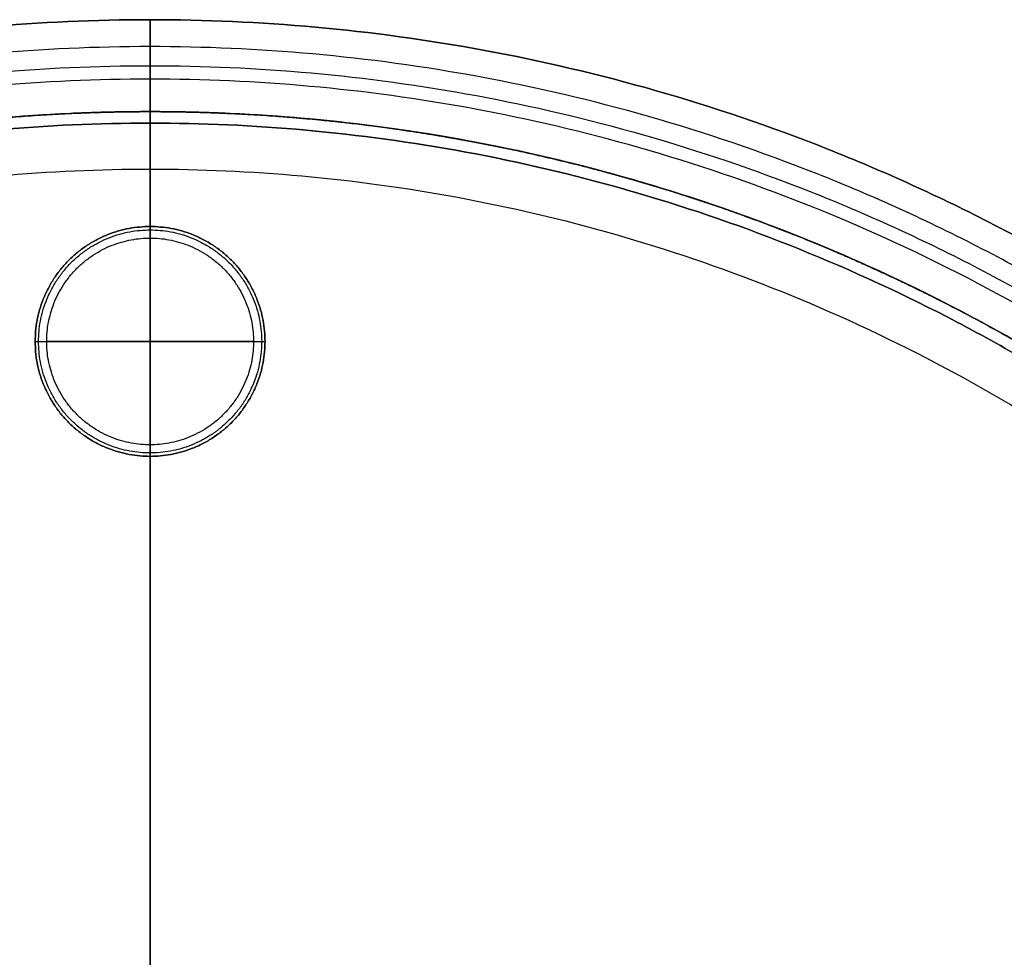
# Model space of a CAD drawing. Header units: millimetres. Extents: x -160 to 760, y -160 to 160.
# Tile 8 of 9: x 589 to 674, y 78 to 160. Entities that reach past the tile are written whole.
import ezdxf

# ---------------------------------------------------------------- set-up
doc = ezdxf.new("R2010")
doc.units = ezdxf.units.MM
doc.layers.add('IMI - 3 elements__Rubber', color=18, linetype='Continuous', true_color=0x000000)
doc.layers.add('IMI - 3 elements__Volumes', color=18, linetype='Continuous', true_color=0x000000)

msp = doc.modelspace()

# ---------------------------------------------------------------- linework, layer by layer
at = {"layer": 'IMI - 3 elements__Rubber'}
for p, q in [((600, 122, 4), (600, 142, 4)), ((600, 123), (600, 141)), ((590, 132, 4), (610, 132, 4)), ((609, 132), (591, 132))]:
    msp.add_line(p, q, dxfattribs=at)
for points, weights, knots in [([(610, 132, 4), (610, 142, 4), (600, 142, 4), (590, 142, 4), (590, 132, 4)], [1, 0.707106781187, 1, 0.707106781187, 1], [-40, -40, -40, -20, -20, 0, 0, 0]), ([(610, 132, 1), (610, 142, 1), (600, 142, 1), (590, 142, 1), (590, 132, 1)], [1, 0.707106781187, 1, 0.707106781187, 1], [0, 0, 0, 20, 20, 40, 40, 40]), ([(590, 132, 2), (590, 142, 2), (600, 142, 2), (610, 142, 2), (610, 132, 2)], [1, 0.707106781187, 1, 0.707106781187, 1], [31.415927, 31.415927, 31.415927, 47.12389, 47.12389, 62.831853, 62.831853, 62.831853]), ([(590.293, 132, 0.293), (590.293, 141.707, 0.293), (600, 141.707, 0.293), (609.707, 141.707, 0.293), (609.707, 132, 0.293)], [0.853553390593, 0.603553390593, 0.853553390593, 0.603553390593, 0.853553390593], [28.27362, 28.27362, 28.27362, 42.410429, 42.410429, 56.547239, 56.547239, 56.547239]), ([(591, 132), (591, 141), (600, 141), (609, 141), (609, 132)], [1, 0.707106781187, 1, 0.707106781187, 1], [28.27362, 28.27362, 28.27362, 42.410429, 42.410429, 56.547239, 56.547239, 56.547239]), ([(590, 132, 1), (590, 122, 1), (600, 122, 1), (610, 122, 1), (610, 132, 1)], [1, 0.707106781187, 1, 0.707106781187, 1], [0, 0, 0, 20, 20, 40, 40, 40]), ([(590, 132, 4), (590, 122, 4), (600, 122, 4), (610, 122, 4), (610, 132, 4)], [1, 0.707106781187, 1, 0.707106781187, 1], [-40, -40, -40, -20, -20, 0, 0, 0]), ([(610, 132, 2), (610, 122, 2), (600, 122, 2), (590, 122, 2), (590, 132, 2)], [1, 0.707106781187, 1, 0.707106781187, 1], [0, 0, 0, 15.707963, 15.707963, 31.415927, 31.415927, 31.415927]), ([(609.707, 132, 0.293), (609.707, 122.293, 0.293), (600, 122.293, 0.293), (590.293, 122.293, 0.293), (590.293, 132, 0.293)], [0.853553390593, 0.603553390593, 0.853553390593, 0.603553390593, 0.853553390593], [0, 0, 0, 14.13681, 14.13681, 28.27362, 28.27362, 28.27362]), ([(609, 132), (609, 123), (600, 123), (591, 123), (591, 132)], [1, 0.707106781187, 1, 0.707106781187, 1], [0, 0, 0, 14.13681, 14.13681, 28.27362, 28.27362, 28.27362])]:
    msp.add_rational_spline(points, weights, degree=2, knots=knots, dxfattribs=at)
for points in [[(600, 142, 4), (600, 142, 2.5), (600, 142, 1)], [(590, 132, 4), (590, 132, 2.5), (590, 132, 1)], [(610, 132, 1), (610, 132, 2.5), (610, 132, 4)], [(600, 122, 4), (600, 122, 2.5), (600, 122, 1)]]:
    msp.add_open_spline(points, degree=2, dxfattribs=at)
at = {"layer": 'IMI - 3 elements__Rubber', "extrusion": (1, 0, 0)}
msp.add_rational_spline([(600, 142, 1), (600, 142), (600, 141)], [1, 0.707106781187, 1], degree=2, dxfattribs=at)
at = {"layer": 'IMI - 3 elements__Rubber', "extrusion": (0, -1, 0)}
msp.add_rational_spline([(590, 132, 1), (590, 132), (591, 132)], [1, 0.707106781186, 1], degree=2, dxfattribs=at)
at = {"layer": 'IMI - 3 elements__Rubber', "extrusion": (1.13687e-13, 1, -1.13687e-13)}
msp.add_rational_spline([(609, 132), (610, 132), (610, 132, 1)], [1, 0.707106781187, 1], degree=2, dxfattribs=at)
at = {"layer": 'IMI - 3 elements__Rubber', "extrusion": (-1, 0, 0)}
msp.add_rational_spline([(600, 122, 1), (600, 122), (600, 123)], [1, 0.707106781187, 1], degree=2, dxfattribs=at)
at = {"layer": 'IMI - 3 elements__Volumes'}
for p, q in [((600, -152, 8), (600, 152, 8)), ((600, -152, 4), (600, 152, 4)), ((600, 151, 394), (600, 147, 394)), ((600, 151, 194), (600, 147, 194))]:
    msp.add_line(p, q, dxfattribs=at)
for points, weights, degree, knots in [([(440, 0, 12), (440, 160, 12), (600, 160, 12), (760, 160, 12), (760, 0, 12)], [1, 0.707106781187, 1, 0.707106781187, 1], 2, [-477.521329, -477.521329, -477.521329, -238.760665, -238.760665, 0, 0, 0]), ([(760, 0, 196), (760, 160, 196), (600, 160, 196), (440, 160, 196), (440, 0, 196)], [1, 0.707106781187, 1, 0.707106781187, 1], 2, [0, 0, 0, 238.760665, 238.760665, 477.521329, 477.521329, 477.521329]), ([(440, 0, 596), (440, 160, 596), (600, 160, 596), (760, 160, 596), (760, 0, 596)], [1, 0.707106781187, 1, 0.707106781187, 1], 2, [502.654825, 502.654825, 502.654825, 753.982237, 753.982237, 1005.309649, 1005.309649, 1005.309649]), ([(440, 0, 412), (440, 160, 412), (600, 160, 412), (760, 160, 412), (760, 0, 412)], [1, 0.707106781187, 1, 0.707106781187, 1], 2, [502.654825, 502.654825, 502.654825, 753.982237, 753.982237, 1005.309649, 1005.309649, 1005.309649]), ([(760, 0, 396), (760, 160, 396), (600, 160, 396), (440, 160, 396), (440, 0, 396)], [1, 0.707106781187, 1, 0.707106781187, 1], 2, [0, 0, 0, 238.760665, 238.760665, 477.521329, 477.521329, 477.521329]), ([(440, 0, 212), (440, 160, 212), (600, 160, 212), (760, 160, 212), (760, 0, 212)], [1, 0.707106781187, 1, 0.707106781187, 1], 2, [502.654825, 502.654825, 502.654825, 753.982237, 753.982237, 1005.309649, 1005.309649, 1005.309649]), ([(600, 0, 604), (600, 76, 604), (600, 152, 604), (600, 160, 604), (600, 160, 596), (600, 160, 504), (600, 160, 412), (600, 160, 404), (600, 152, 404), (600, 151.5, 404), (600, 151, 404)], [1, 1, 1, 0.707106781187, 1, 1, 1, 0.707106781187, 1, 1, 1], 2, [-152, -152, -152, 0, 0, 12.566371, 12.566371, 196.566371, 196.566371, 209.132741, 209.132741, 210.132741, 210.132741, 210.132741]), ([(757.657, 0, 6.343), (757.657, 157.657, 6.343), (600, 157.657, 6.343), (442.343, 157.657, 6.343), (442.343, 0, 6.343)], [0.853553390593, 0.603553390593, 0.853553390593, 0.603553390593, 0.853553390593], 2, [0, 0, 0, 238.760665, 238.760665, 477.521329, 477.521329, 477.521329]), ([(757.657, 0, 201.657), (757.657, 157.657, 201.657), (600, 157.657, 201.657), (442.343, 157.657, 201.657), (442.343, 0, 201.657)], [0.853553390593, 0.603553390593, 0.853553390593, 0.603553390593, 0.853553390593], 2, [0, 0, 0, 238.760665, 238.760665, 477.521329, 477.521329, 477.521329]), ([(757.657, 0, 401.657), (757.657, 157.657, 401.657), (600, 157.657, 401.657), (442.343, 157.657, 401.657), (442.343, 0, 401.657)], [0.853553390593, 0.603553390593, 0.853553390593, 0.603553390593, 0.853553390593], 2, [0, 0, 0, 238.760665, 238.760665, 477.521329, 477.521329, 477.521329]), ([(444, 0, 196), (444, 156, 196), (600, 156, 196), (756, 156, 196), (756, 0, 196)], [1, 0.707106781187, 1, 0.707106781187, 1], 2, [0, 0, 0, 312, 312, 624, 624, 624]), ([(444, 0, 12), (444, 156, 12), (600, 156, 12), (756, 156, 12), (756, 0, 12)], [1, 0.707106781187, 1, 0.707106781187, 1], 2, [0, 0, 0, 320, 320, 640, 640, 640]), ([(444, 0, 104), (444, 156, 104), (600, 156, 104), (756, 156, 104), (756, 0, 104)], [1, 0.707106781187, 1, 0.707106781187, 1], 2, [0, 0, 0, 320, 320, 640, 640, 640]), ([(444, 0, 412), (444, 156, 412), (600, 156, 412), (756, 156, 412), (756, 0, 412)], [1, 0.707106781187, 1, 0.707106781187, 1], 2, [502.654825, 502.654825, 502.654825, 753.982237, 753.982237, 1005.309649, 1005.309649, 1005.309649]), ([(444, 0, 596), (444, 156, 596), (600, 156, 596), (756, 156, 596), (756, 0, 596)], [1, 0.707106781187, 1, 0.707106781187, 1], 2, [502.654825, 502.654825, 502.654825, 753.982237, 753.982237, 1005.309649, 1005.309649, 1005.309649]), ([(444, 0, 396), (444, 156, 396), (600, 156, 396), (756, 156, 396), (756, 0, 396)], [1, 0.707106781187, 1, 0.707106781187, 1], 2, [0, 0, 0, 312, 312, 624, 624, 624]), ([(444, 0, 212), (444, 156, 212), (600, 156, 212), (756, 156, 212), (756, 0, 212)], [1, 0.707106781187, 1, 0.707106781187, 1], 2, [502.654825, 502.654825, 502.654825, 753.982237, 753.982237, 1005.309649, 1005.309649, 1005.309649]), ([(754.828, 0, 9.172), (754.828, 154.828, 9.172), (600, 154.828, 9.172), (445.172, 154.828, 9.172), (445.172, 0, 9.172)], [0.853553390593, 0.603553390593, 0.853553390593, 0.603553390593, 0.853553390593], 2, [0, 0, 0, 238.760665, 238.760665, 477.521329, 477.521329, 477.521329]), ([(754.828, 0, 198.829), (754.828, 154.828, 198.829), (600, 154.828, 198.829), (445.172, 154.828, 198.829), (445.172, 0, 198.829)], [0.853553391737, 0.603553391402, 0.853553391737, 0.603553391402, 0.853553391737], 2, [0, 0, 0, 238.760665, 238.760665, 477.521329, 477.521329, 477.521329]), ([(754.828, 0, 398.829), (754.828, 154.828, 398.829), (600, 154.828, 398.829), (445.172, 154.828, 398.829), (445.172, 0, 398.829)], [0.853553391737, 0.603553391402, 0.853553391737, 0.603553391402, 0.853553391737], 2, [0, 0, 0, 238.760665, 238.760665, 477.521329, 477.521329, 477.521329]), ([(752, 0, 8), (752, 152, 8), (600, 152, 8), (448, 152, 8), (448, 0, 8)], [1, 0.707106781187, 1, 0.707106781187, 1], 2, [0, 0, 0, 238.760665, 238.760665, 477.521329, 477.521329, 477.521329]), ([(448, 0, 4), (448, 152, 4), (600, 152, 4), (752, 152, 4), (752, 0, 4)], [1, 0.707106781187, 1, 0.707106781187, 1], 2, [-477.521329, -477.521329, -477.521329, -238.760665, -238.760665, 0, 0, 0]), ([(448, 0, 204), (448, 152, 204), (600, 152, 204), (752, 152, 204), (752, 0, 204)], [1, 0.707106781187, 1, 0.707106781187, 1], 2, [-477.521329, -477.521329, -477.521329, -238.760665, -238.760665, 0, 0, 0]), ([(448, 0, 202), (448, 4.429, 201.989), (448.39, 13.352, 201.967), (449.573, 22.256, 201.947), (451.22, 31.476, 201.928), (452.843, 38.586, 201.914), (455.698, 47.93, 201.898), (457.359, 52.554, 201.891), (460.135, 59.728, 201.88), (464.421, 69.309, 201.867), (472.326, 82.983, 201.853), (481.656, 95.827, 201.844), (488.76, 103.72, 201.842), (496.28, 111.24, 201.842), (504.173, 118.344, 201.844), (517.017, 127.674, 201.853), (530.691, 135.579, 201.867), (540.272, 139.865, 201.88), (547.446, 142.641, 201.891), (552.07, 144.302, 201.898), (561.414, 147.157, 201.914), (568.524, 148.78, 201.928), (577.744, 150.427, 201.947), (584.438, 151.316, 201.962), (593.358, 151.903, 201.983), (597.792, 152, 201.994), (600, 152, 202), (602.208, 152, 201.994), (606.642, 151.903, 201.983), (615.562, 151.316, 201.962), (622.256, 150.427, 201.947), (631.476, 148.78, 201.928), (638.586, 147.157, 201.914), (647.93, 144.302, 201.898), (652.554, 142.641, 201.891), (659.728, 139.865, 201.88), (669.309, 135.579, 201.867), (682.983, 127.674, 201.853), (695.827, 118.344, 201.844), (703.72, 111.24, 201.842), (711.24, 103.72, 201.842), (718.344, 95.827, 201.844), (727.674, 82.983, 201.853), (735.579, 69.309, 201.867), (739.865, 59.728, 201.88), (742.641, 52.554, 201.891), (744.302, 47.93, 201.898), (747.157, 38.586, 201.914), (748.78, 31.476, 201.928), (750.427, 22.256, 201.947), (751.61, 13.352, 201.967), (752, 4.429, 201.989), (752, 0, 202)], [1, 0.994321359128, 0.983624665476, 0.974249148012, 0.965272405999, 0.958900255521, 0.951517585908, 0.94819742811, 0.943321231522, 0.937530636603, 0.931326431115, 0.927603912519, 0.926776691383, 0.92677669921, 0.927603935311, 0.93132647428, 0.937530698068, 0.943321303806, 0.948197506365, 0.951517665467, 0.958900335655, 0.965272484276, 0.974249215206, 0.98128083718, 0.991647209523, 0.99716068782, 1, 0.99716068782, 0.991647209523, 0.98128083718, 0.974249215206, 0.965272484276, 0.958900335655, 0.951517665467, 0.948197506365, 0.943321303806, 0.937530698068, 0.93132647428, 0.927603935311, 0.92677669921, 0.926776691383, 0.927603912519, 0.931326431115, 0.937530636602, 0.943321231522, 0.94819742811, 0.951517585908, 0.958900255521, 0.965272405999, 0.974249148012, 0.983624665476, 0.994321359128, 1], 3, [-477.92479, -477.92479, -477.92479, -477.92479, -464.025715, -450.12664, -450.12664, -435.392457, -428.025365, -420.658274, -420.658274, -405.104585, -389.550896, -373.997208, -358.443519, -358.443519, -342.889837, -327.336155, -311.782473, -296.228791, -296.228791, -288.861709, -281.494628, -266.760465, -266.760465, -252.86143, -245.911913, -238.962395, -238.962395, -238.962395, -232.012878, -225.06336, -211.164326, -211.164326, -196.430163, -189.063081, -181.696, -181.696, -166.142318, -150.588635, -135.034953, -119.481271, -119.481271, -103.927583, -88.373894, -72.820205, -57.266517, -57.266517, -49.899425, -42.532334, -27.79815, -27.79815, -13.899075, 0, 0, 0, 0]), ([(448, 0, 408), (448, 152, 408), (600, 152, 408), (752, 152, 408), (752, 0, 408)], [1, 0.707106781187, 1, 0.707106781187, 1], 2, [502.654825, 502.654825, 502.654825, 753.982237, 753.982237, 1005.309649, 1005.309649, 1005.309649]), ([(448, 0, 600), (448, 152, 600), (600, 152, 600), (752, 152, 600), (752, 0, 600)], [1, 0.707106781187, 1, 0.707106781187, 1], 2, [502.654825, 502.654825, 502.654825, 753.982237, 753.982237, 1005.309649, 1005.309649, 1005.309649]), ([(448, 0, 604), (448, 152, 604), (600, 152, 604), (752, 152, 604), (752, 0, 604)], [1, 0.707106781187, 1, 0.707106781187, 1], 2, [502.654825, 502.654825, 502.654825, 753.982237, 753.982237, 1005.309649, 1005.309649, 1005.309649]), ([(448, 0, 404), (448, 152, 404), (600, 152, 404), (752, 152, 404), (752, 0, 404)], [1, 0.707106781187, 1, 0.707106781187, 1], 2, [502.654825, 502.654825, 502.654825, 753.982237, 753.982237, 1005.309649, 1005.309649, 1005.309649]), ([(448, 0, 404), (448, 152, 404), (600, 152, 404), (752, 152, 404), (752, 0, 404)], [1, 0.707106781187, 1, 0.707106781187, 1], 2, [-477.521329, -477.521329, -477.521329, -238.760665, -238.760665, 0, 0, 0]), ([(448, 0, 402), (448, 4.429, 401.989), (448.39, 13.352, 401.967), (449.573, 22.256, 401.947), (451.22, 31.476, 401.928), (452.843, 38.586, 401.914), (455.698, 47.93, 401.898), (457.359, 52.554, 401.891), (460.135, 59.728, 401.88), (464.421, 69.309, 401.867), (472.326, 82.983, 401.853), (481.656, 95.827, 401.844), (488.76, 103.72, 401.842), (496.28, 111.24, 401.842), (504.173, 118.344, 401.844), (517.017, 127.674, 401.853), (530.691, 135.579, 401.867), (540.272, 139.865, 401.88), (547.446, 142.641, 401.891), (552.07, 144.302, 401.898), (561.414, 147.157, 401.914), (568.524, 148.78, 401.928), (577.744, 150.427, 401.947), (584.438, 151.316, 401.962), (593.358, 151.903, 401.983), (597.792, 152, 401.994), (600, 152, 402), (602.208, 152, 401.994), (606.642, 151.903, 401.983), (615.562, 151.316, 401.962), (622.256, 150.427, 401.947), (631.476, 148.78, 401.928), (638.586, 147.157, 401.914), (647.93, 144.302, 401.898), (652.554, 142.641, 401.891), (659.728, 139.865, 401.88), (669.309, 135.579, 401.867), (682.983, 127.674, 401.853), (695.827, 118.344, 401.844), (703.72, 111.24, 401.842), (711.24, 103.72, 401.842), (718.344, 95.827, 401.844), (727.674, 82.983, 401.853), (735.579, 69.309, 401.867), (739.865, 59.728, 401.88), (742.641, 52.554, 401.891), (744.302, 47.93, 401.898), (747.157, 38.586, 401.914), (748.78, 31.476, 401.928), (750.427, 22.256, 401.947), (751.61, 13.352, 401.967), (752, 4.429, 401.989), (752, 0, 402)], [1, 0.994321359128, 0.983624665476, 0.974249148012, 0.965272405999, 0.958900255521, 0.951517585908, 0.94819742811, 0.943321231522, 0.937530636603, 0.931326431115, 0.927603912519, 0.926776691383, 0.92677669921, 0.927603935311, 0.93132647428, 0.937530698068, 0.943321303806, 0.948197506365, 0.951517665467, 0.958900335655, 0.965272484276, 0.974249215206, 0.98128083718, 0.991647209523, 0.99716068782, 1, 0.99716068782, 0.991647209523, 0.98128083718, 0.974249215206, 0.965272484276, 0.958900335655, 0.951517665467, 0.948197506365, 0.943321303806, 0.937530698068, 0.93132647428, 0.927603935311, 0.92677669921, 0.926776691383, 0.927603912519, 0.931326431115, 0.937530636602, 0.943321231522, 0.94819742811, 0.951517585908, 0.958900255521, 0.965272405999, 0.974249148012, 0.983624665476, 0.994321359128, 1], 3, [-477.92479, -477.92479, -477.92479, -477.92479, -464.025715, -450.12664, -450.12664, -435.392457, -428.025365, -420.658274, -420.658274, -405.104585, -389.550896, -373.997208, -358.443519, -358.443519, -342.889837, -327.336155, -311.782473, -296.228791, -296.228791, -288.861709, -281.494628, -266.760465, -266.760465, -252.86143, -245.911913, -238.962395, -238.962395, -238.962395, -232.012878, -225.06336, -211.164326, -211.164326, -196.430163, -189.063081, -181.696, -181.696, -166.142318, -150.588635, -135.034953, -119.481271, -119.481271, -103.927583, -88.373894, -72.820205, -57.266517, -57.266517, -49.899425, -42.532334, -27.79815, -27.79815, -13.899075, 0, 0, 0, 0]), ([(448, 0, 204), (448, 152, 204), (600, 152, 204), (752, 152, 204), (752, 0, 204)], [1, 0.707106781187, 1, 0.707106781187, 1], 2, [502.654825, 502.654825, 502.654825, 753.982237, 753.982237, 1005.309649, 1005.309649, 1005.309649]), ([(448, 0, 208), (448, 152, 208), (600, 152, 208), (752, 152, 208), (752, 0, 208)], [1, 0.707106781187, 1, 0.707106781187, 1], 2, [502.654825, 502.654825, 502.654825, 753.982237, 753.982237, 1005.309649, 1005.309649, 1005.309649]), ([(751, 0, 404), (751, 151, 404), (600, 151, 404), (449, 151, 404), (449, 0, 404)], [1, 0.707106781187, 1, 0.707106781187, 1], 2, [-1005.309649, -1005.309649, -1005.309649, -753.982237, -753.982237, -502.654825, -502.654825, -502.654825]), ([(449, 0, 394), (449, 151, 394), (600, 151, 394), (751, 151, 394), (751, 0, 394)], [1, 0.707106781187, 1, 0.707106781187, 1], 2, [502.654825, 502.654825, 502.654825, 753.982237, 753.982237, 1005.309649, 1005.309649, 1005.309649]), ([(449, 0, 399), (449, 151, 399), (600, 151, 399), (751, 151, 399), (751, 0, 399)], [1, 0.707106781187, 1, 0.707106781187, 1], 2, [502.654825, 502.654825, 502.654825, 753.982237, 753.982237, 1005.309649, 1005.309649, 1005.309649]), ([(449, 0, 204), (449, 151, 204), (600, 151, 204), (751, 151, 204), (751, 0, 204)], [1, 0.707106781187, 1, 0.707106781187, 1], 2, [502.654825, 502.654825, 502.654825, 753.982237, 753.982237, 1005.309649, 1005.309649, 1005.309649]), ([(449, 0, 194), (449, 151, 194), (600, 151, 194), (751, 151, 194), (751, 0, 194)], [1, 0.707106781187, 1, 0.707106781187, 1], 2, [502.654825, 502.654825, 502.654825, 753.982237, 753.982237, 1005.309649, 1005.309649, 1005.309649]), ([(449, 0, 199), (449, 151, 199), (600, 151, 199), (751, 151, 199), (751, 0, 199)], [1, 0.707106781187, 1, 0.707106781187, 1], 2, [502.654825, 502.654825, 502.654825, 753.982237, 753.982237, 1005.309649, 1005.309649, 1005.309649]), ([(453, 0, 408), (453, 147, 408), (600, 147, 408), (747, 147, 408), (747, 0, 408)], [1, 0.707106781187, 1, 0.707106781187, 1], 2, [502.654825, 502.654825, 502.654825, 753.982237, 753.982237, 1005.309649, 1005.309649, 1005.309649]), ([(453, 0, 394), (453, 147, 394), (600, 147, 394), (747, 147, 394), (747, 0, 394)], [1, 0.707106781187, 1, 0.707106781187, 1], 2, [502.654825, 502.654825, 502.654825, 753.982237, 753.982237, 1005.309649, 1005.309649, 1005.309649]), ([(453, 0, 401), (453, 147, 401), (600, 147, 401), (747, 147, 401), (747, 0, 401)], [1, 0.707106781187, 1, 0.707106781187, 1], 2, [502.654825, 502.654825, 502.654825, 753.982237, 753.982237, 1005.309649, 1005.309649, 1005.309649]), ([(453, 0, 208), (453, 147, 208), (600, 147, 208), (747, 147, 208), (747, 0, 208)], [1, 0.707106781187, 1, 0.707106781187, 1], 2, [0, 0, 0, 294, 294, 588, 588, 588]), ([(453, 0, 194), (453, 147, 194), (600, 147, 194), (747, 147, 194), (747, 0, 194)], [1, 0.707106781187, 1, 0.707106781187, 1], 2, [502.654825, 502.654825, 502.654825, 753.982237, 753.982237, 1005.309649, 1005.309649, 1005.309649]), ([(453, 0, 201), (453, 147, 201), (600, 147, 201), (747, 147, 201), (747, 0, 201)], [1, 0.707106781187, 1, 0.707106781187, 1], 2, [502.654825, 502.654825, 502.654825, 753.982237, 753.982237, 1005.309649, 1005.309649, 1005.309649])]:
    msp.add_rational_spline(points, weights, degree=degree, knots=knots, dxfattribs=at)
at = {"layer": 'IMI - 3 elements__Volumes', "extrusion": (1, 1.93394e-11, 0)}
msp.add_rational_spline([(600, 160, 396), (600, 160, 304), (600, 160, 212), (600, 160, 204), (600, 152, 204), (600, 151.5, 204), (600, 151, 204)], [1, 1, 1, 0.707106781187, 1, 1, 1], degree=2, knots=[12.566371, 12.566371, 12.566371, 196.566371, 196.566371, 209.132741, 209.132741, 210.132741, 210.132741, 210.132741], dxfattribs=at)
at = {"layer": 'IMI - 3 elements__Volumes', "extrusion": (1, 0, 0)}
for points in [[(600, 152, 4), (600, 160, 4), (600, 160, 12)], [(600, 160, 196), (600, 160, 204), (600, 152, 204)], [(600, 160, 396), (600, 160, 404), (600, 152, 404)]]:
    msp.add_rational_spline(points, [1, 0.707106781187, 1], degree=2, dxfattribs=at)
at = {"layer": 'IMI - 3 elements__Volumes'}
for points, degree in [([(600, 160, 196), (600, 160, 104), (600, 160, 12)], 2), ([(600, 156, 196), (600, 156, 104), (600, 156, 12)], 2), ([(600, 152, 204), (600, 152, 202.667), (600, 152, 201.333), (600, 151.999, 200)], 3), ([(600, 152, 404), (600, 152, 402.667), (600, 152, 401.333), (600, 151.999, 400)], 3), ([(600, 151, 404), (600, 151, 399), (600, 151, 394)], 2), ([(600, 151, 204), (600, 151, 199), (600, 151, 194)], 2), ([(600, 147, 394), (600, 147, 401), (600, 147, 408)], 2), ([(600, 147, 194), (600, 147, 201), (600, 147, 208)], 2)]:
    msp.add_open_spline(points, degree=degree, dxfattribs=at)
at = {"layer": 'IMI - 3 elements__Volumes', "extrusion": (1, 0, 0)}
msp.add_rational_spline([(600, 147, 408), (600, 149.5, 408), (600, 152, 408), (600, 156, 408), (600, 156, 412), (600, 156, 504), (600, 156, 596), (600, 156, 600), (600, 152, 600), (600, 76, 600), (600, 0, 600)], [1, 1, 1, 0.707106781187, 1, 1, 1, 0.707106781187, 1, 1, 1], degree=2, knots=[228.132741, 228.132741, 228.132741, 229.132741, 229.132741, 241.699112, 241.699112, 425.699112, 425.699112, 438.265482, 438.265482, 590.265483, 590.265483, 590.265483], dxfattribs=at)
at = {"layer": 'IMI - 3 elements__Volumes', "extrusion": (-1, 0, 0)}
msp.add_rational_spline([(600, 147, 208), (600, 149.5, 208), (600, 152, 208), (600, 156, 208), (600, 156, 212), (600, 156, 304), (600, 156, 396)], [1, 1, 1, 0.707106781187, 1, 1, 1], degree=2, knots=[228.132741, 228.132741, 228.132741, 229.132741, 229.132741, 241.699112, 241.699112, 425.699112, 425.699112, 425.699112], dxfattribs=at)
at = {"layer": 'IMI - 3 elements__Volumes', "extrusion": (1, -2.55795e-13, 0)}
msp.add_rational_spline([(600, 152, 8), (600, 156, 8), (600, 156, 12)], [1, 0.707106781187, 1], degree=2, dxfattribs=at)
at = {"layer": 'IMI - 3 elements__Volumes', "extrusion": (1, -5.11546e-13, -1.9894e-13)}
msp.add_rational_spline([(600, 156, 196), (600, 156, 200), (600, 152, 200)], [1, 0.707093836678, 1.00002589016], degree=2, dxfattribs=at)
at = {"layer": 'IMI - 3 elements__Volumes', "extrusion": (1, -5.11545e-13, -2.27359e-13)}
msp.add_rational_spline([(600, 156, 396), (600, 156, 400), (600, 152, 400)], [1, 0.707093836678, 1.00002589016], degree=2, dxfattribs=at)
at = {"layer": 'IMI - 3 elements__Volumes'}
for points in [[(752, 0, 200), (752, 4.64, 200), (751.575, 13.907, 200), (750.306, 23.096, 200), (748.567, 32.495, 200), (746.874, 39.674, 200), (743.931, 49.05, 200), (742.233, 53.664, 200), (739.416, 60.778, 200), (735.11, 70.211, 200), (727.264, 83.594, 200), (718.098, 96.11, 200), (711.151, 103.809, 200), (703.809, 111.151, 200), (696.11, 118.098, 200), (683.594, 127.264, 200), (670.211, 135.11, 200), (660.778, 139.416, 200), (653.664, 142.233, 200), (649.05, 143.931, 200), (639.674, 146.874, 200), (632.495, 148.567, 200), (623.096, 150.306, 200), (616.204, 151.258, 200), (606.956, 151.893, 200), (602.32, 151.999, 200), (600, 151.999, 200), (597.68, 151.999, 200), (593.044, 151.893, 200), (583.796, 151.258, 200), (576.904, 150.306, 200), (567.505, 148.567, 200), (560.326, 146.874, 200), (550.95, 143.931, 200), (546.336, 142.233, 200), (539.222, 139.416, 200), (529.789, 135.11, 200), (516.406, 127.264, 200), (503.89, 118.098, 200), (496.191, 111.151, 200), (488.849, 103.809, 200), (481.902, 96.11, 200), (472.736, 83.594, 200), (464.89, 70.211, 200), (460.584, 60.778, 200), (457.767, 53.664, 200), (456.069, 49.05, 200), (453.126, 39.674, 200), (451.433, 32.495, 200), (449.694, 23.096, 200), (448.425, 13.907, 200), (448, 4.64, 200), (448, 0, 200)], [(752, 0, 400), (752, 4.64, 400), (751.575, 13.907, 400), (750.306, 23.096, 400), (748.567, 32.495, 400), (746.874, 39.674, 400), (743.931, 49.05, 400), (742.233, 53.664, 400), (739.416, 60.778, 400), (735.11, 70.211, 400), (727.264, 83.594, 400), (718.098, 96.11, 400), (711.151, 103.809, 400), (703.809, 111.151, 400), (696.11, 118.098, 400), (683.594, 127.264, 400), (670.211, 135.11, 400), (660.778, 139.416, 400), (653.664, 142.233, 400), (649.05, 143.931, 400), (639.674, 146.874, 400), (632.495, 148.567, 400), (623.096, 150.306, 400), (616.204, 151.258, 400), (606.956, 151.893, 400), (602.32, 151.999, 400), (600, 151.999, 400), (597.68, 151.999, 400), (593.044, 151.893, 400), (583.796, 151.258, 400), (576.904, 150.306, 400), (567.505, 148.567, 400), (560.326, 146.874, 400), (550.95, 143.931, 400), (546.336, 142.233, 400), (539.222, 139.416, 400), (529.789, 135.11, 400), (516.406, 127.264, 400), (503.89, 118.098, 400), (496.191, 111.151, 400), (488.849, 103.809, 400), (481.902, 96.11, 400), (472.736, 83.594, 400), (464.89, 70.211, 400), (460.584, 60.778, 400), (457.767, 53.664, 400), (456.069, 49.05, 400), (453.126, 39.674, 400), (451.433, 32.495, 400), (449.694, 23.096, 400), (448.425, 13.907, 400), (448, 4.64, 400), (448, 0, 400)]]:
    msp.add_open_spline(points, degree=3, knots=[0, 0, 0, 0, 13.899075, 27.79815, 27.79815, 42.532334, 49.899425, 57.266517, 57.266517, 72.820205, 88.373894, 103.927582, 119.481271, 119.481271, 135.034953, 150.588635, 166.142317, 181.695999, 181.695999, 189.063081, 196.430162, 211.164325, 211.164325, 225.06336, 232.012878, 238.962395, 238.962395, 238.962395, 245.911912, 252.86143, 266.760465, 266.760465, 281.494628, 288.861709, 296.228791, 296.228791, 311.782473, 327.336155, 342.889837, 358.443519, 358.443519, 373.997208, 389.550896, 405.104585, 420.658274, 420.658274, 428.025365, 435.392457, 450.12664, 450.12664, 464.025715, 477.92479, 477.92479, 477.92479, 477.92479], dxfattribs=at)
for points, weights in [([(593.698, 151.869, 204), (593.478, 151.86, 202.652), (593.261, 151.85, 201.319), (593.047, 151.84, 200)], [0.983459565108, 0.988973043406, 0.994486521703, 1]), ([(593.698, 151.869, 404), (593.478, 151.86, 402.652), (593.261, 151.85, 401.319), (593.047, 151.84, 400)], [0.983459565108, 0.988973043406, 0.994486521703, 1]), ([(606.302, 151.869, 204), (606.522, 151.86, 202.652), (606.739, 151.85, 201.319), (606.953, 151.84, 200)], [0.983459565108, 0.988973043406, 0.994486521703, 1]), ([(606.302, 151.869, 404), (606.522, 151.86, 402.652), (606.739, 151.85, 401.319), (606.953, 151.84, 400)], [0.983459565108, 0.988973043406, 0.994486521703, 1]), ([(612.697, 151.469, 204), (613.103, 151.433, 202.638), (613.499, 151.398, 201.305), (613.887, 151.364, 200)], [0.967910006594, 0.978606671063, 0.989303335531, 1]), ([(612.697, 151.469, 404), (613.103, 151.433, 402.638), (613.499, 151.398, 401.305), (613.887, 151.364, 400)], [0.967910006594, 0.978606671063, 0.989303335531, 1]), ([(625.702, 149.811, 204), (626.381, 149.69, 202.611), (627.033, 149.574, 201.279), (627.658, 149.462, 200)], [0.939783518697, 0.959855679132, 0.979927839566, 1]), ([(625.702, 149.811, 404), (626.381, 149.69, 402.611), (627.033, 149.574, 401.279), (627.658, 149.462, 400)], [0.939783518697, 0.959855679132, 0.979927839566, 1]), ([(639.665, 146.733, 204), (640.491, 146.503, 202.586), (641.269, 146.286, 201.255), (642.002, 146.081, 200)], [0.914294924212, 0.942863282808, 0.971431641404, 1]), ([(639.665, 146.733, 404), (640.491, 146.503, 402.586), (641.269, 146.286, 401.255), (642.002, 146.081, 400)], [0.914294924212, 0.942863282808, 0.971431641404, 1]), ([(646.657, 144.662, 204), (647.503, 144.381, 202.575), (648.293, 144.119, 201.244), (649.031, 143.874, 200)], [0.903220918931, 0.93548061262, 0.96774030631, 1]), ([(646.657, 144.662, 404), (647.503, 144.381, 402.575), (648.293, 144.119, 401.244), (649.031, 143.874, 400)], [0.903220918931, 0.93548061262, 0.96774030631, 1]), ([(653.622, 142.227, 204), (654.458, 141.904, 202.565), (655.231, 141.605, 201.235), (655.95, 141.327, 200)], [0.893260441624, 0.928840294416, 0.964420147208, 1]), ([(653.622, 142.227, 404), (654.458, 141.904, 402.565), (655.231, 141.605, 401.235), (655.95, 141.327, 400)], [0.893260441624, 0.928840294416, 0.964420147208, 1]), ([(668.113, 135.885, 204), (668.829, 135.519, 202.546), (669.483, 135.185, 201.218), (670.083, 134.879, 200)], [0.87588862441, 0.91725908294, 0.95862954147, 1]), ([(668.113, 135.885, 404), (668.829, 135.519, 402.546), (669.483, 135.185, 401.218), (670.083, 134.879, 400)], [0.87588862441, 0.91725908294, 0.95862954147, 1])]:
    msp.add_rational_spline(points, weights, degree=3, dxfattribs=at)

doc.saveas('drawing.dxf')
